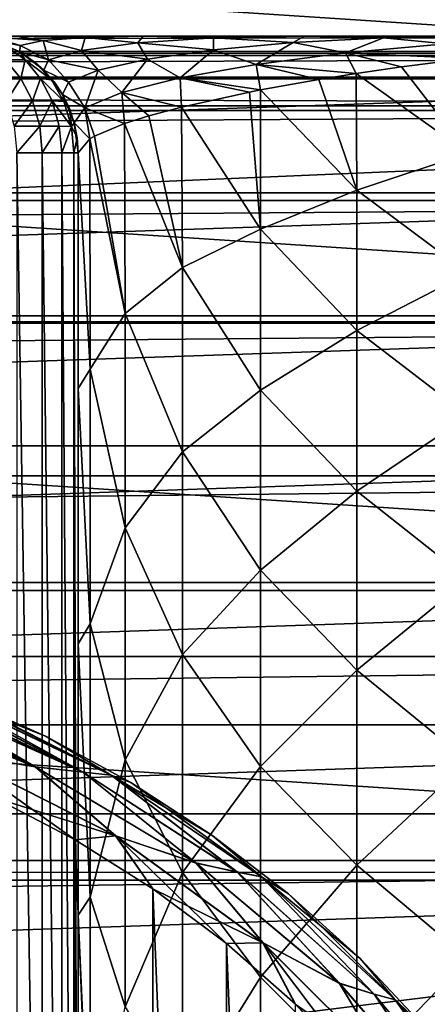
# Model space of a CAD drawing. Header units: millimetres. Extents: x -223 to 138, y -45 to 391.
# Tile 141 of 159: x 81.55 to 86.78, y 10.55 to 23.21. Entities that reach past the tile are written whole.
import ezdxf

# ---------------------------------------------------------------- set-up
doc = ezdxf.new("R2010")
doc.units = ezdxf.units.MM
doc.header["$LTSCALE"] = 81.481481
for name, color, linetype in [('11', 7, 'CONTINUOUS'), ('112', 7, 'CONTINUOUS'), ('113', 7, 'CONTINUOUS'), ('12', 7, 'CONTINUOUS'), ('15', 7, 'CONTINUOUS'), ('3', 7, 'CONTINUOUS'), ('30', 7, 'CONTINUOUS'), ('31', 7, 'CONTINUOUS'), ('32', 7, 'CONTINUOUS'), ('37', 7, 'CONTINUOUS'), ('38', 7, 'CONTINUOUS'), ('39', 7, 'CONTINUOUS'), ('4', 7, 'CONTINUOUS'), ('40', 7, 'CONTINUOUS'), ('6', 7, 'CONTINUOUS'), ('7', 7, 'CONTINUOUS')]:
    doc.layers.add(name, color=color, linetype=linetype)

msp = doc.modelspace()

# ---------------------------------------------------------------- linework, layer by layer
at = {"layer": '11', "color": 7, "linetype": 'CONTINUOUS', "true_color": 0xaaaaaa}
for points in [[(82.3, 0.5, 117.809), (82.3, 0.5, 32.996), (82.3, 21.5, 117.809), (82.3, 0.5, 117.809)], [(82.3, 21.5, 117.809), (82.3, 0.5, 32.996), (82.3, 4.303, 32.718), (82.3, 21.5, 117.809)], [(82.3, 21.5, 25.035), (82.3, 21.5, 117.809), (82.3, 18.47, 27.347), (82.3, 21.5, 25.035)], [(82.3, 18.47, 27.347), (82.3, 21.5, 117.809), (82.3, 15.186, 29.298), (82.3, 18.47, 27.347)], [(82.3, 15.186, 29.298), (82.3, 21.5, 117.809), (82.3, 11.697, 30.857), (82.3, 15.186, 29.298)], [(82.3, 11.697, 30.857), (82.3, 21.5, 117.809), (82.3, 8.052, 32.003), (82.3, 11.697, 30.857)], [(82.3, 8.052, 32.003), (82.3, 21.5, 117.809), (82.3, 4.303, 32.718), (82.3, 8.052, 32.003)]]:
    msp.add_3dface(points, dxfattribs=at)
at = {"layer": '112', "color": 7, "linetype": 'CONTINUOUS', "true_color": 0xaaaaaa}
for points in [[(55.594, 23.852, -53.5), (54.011, 22.473, -53.5), (94.406, 23.852, -53.5), (55.594, 23.852, -53.5)], [(94.406, 23.852, -53.5), (54.011, 22.473, -53.5), (95.989, 22.473, -53.5), (94.406, 23.852, -53.5)], [(54.011, 22.473, -53.5), (52.526, 20.988, -53.5), (95.989, 22.473, -53.5), (54.011, 22.473, -53.5)], [(95.989, 22.473, -53.5), (52.526, 20.988, -53.5), (97.474, 20.988, -53.5), (95.989, 22.473, -53.5)], [(52.526, 20.988, -53.5), (51.146, 19.405, -53.5), (97.474, 20.988, -53.5), (52.526, 20.988, -53.5)], [(97.474, 20.988, -53.5), (51.146, 19.405, -53.5), (98.854, 19.405, -53.5), (97.474, 20.988, -53.5)], [(51.146, 19.405, -53.5), (49.878, 17.732, -53.5), (98.854, 19.405, -53.5), (51.146, 19.405, -53.5)], [(98.854, 19.405, -53.5), (49.878, 17.732, -53.5), (100.122, 17.732, -53.5), (98.854, 19.405, -53.5)], [(49.878, 17.732, -53.5), (48.726, 15.976, -53.5), (100.122, 17.732, -53.5), (49.878, 17.732, -53.5)], [(100.122, 17.732, -53.5), (48.726, 15.976, -53.5), (101.274, 15.976, -53.5), (100.122, 17.732, -53.5)], [(48.726, 15.976, -53.5), (47.697, 14.146, -53.5), (101.274, 15.976, -53.5), (48.726, 15.976, -53.5)], [(101.274, 15.976, -53.5), (47.697, 14.146, -53.5), (102.303, 14.146, -53.5), (101.274, 15.976, -53.5)], [(47.697, 14.146, -53.5), (46.795, 12.25, -53.5), (102.303, 14.146, -53.5), (47.697, 14.146, -53.5)], [(102.303, 14.146, -53.5), (46.795, 12.25, -53.5), (103.205, 12.249, -53.5), (102.303, 14.146, -53.5)], [(46.795, 12.25, -53.5), (46.025, 10.296, -53.5), (103.205, 12.249, -53.5), (46.795, 12.25, -53.5)], [(103.205, 12.249, -53.5), (46.025, 10.296, -53.5), (103.975, 10.296, -53.5), (103.205, 12.249, -53.5)]]:
    msp.add_3dface(points, dxfattribs=at)
at = {"layer": '113', "color": 7, "linetype": 'CONTINUOUS', "true_color": 0xaaaaaa}
for points in [[(55.672, 25.189, -73.5), (97.451, 22.451, -73.5), (52.549, 22.451, -73.5), (55.672, 25.189, -73.5)], [(94.328, 25.189, -73.5), (97.451, 22.451, -73.5), (55.672, 25.189, -73.5), (94.328, 25.189, -73.5)], [(52.549, 22.451, -73.5), (100.189, 19.328, -73.5), (49.811, 19.328, -73.5), (52.549, 22.451, -73.5)], [(97.451, 22.451, -73.5), (100.189, 19.328, -73.5), (52.549, 22.451, -73.5), (97.451, 22.451, -73.5)], [(49.811, 19.328, -73.5), (102.496, 15.875, -73.5), (47.504, 15.875, -73.5), (49.811, 19.328, -73.5)], [(100.189, 19.328, -73.5), (102.496, 15.875, -73.5), (49.811, 19.328, -73.5), (100.189, 19.328, -73.5)], [(47.504, 15.875, -73.5), (104.333, 12.15, -73.5), (45.667, 12.15, -73.5), (47.504, 15.875, -73.5)], [(102.496, 15.875, -73.5), (104.333, 12.15, -73.5), (47.504, 15.875, -73.5), (102.496, 15.875, -73.5)], [(45.667, 12.15, -73.5), (105.668, 8.218, -73.5), (44.332, 8.218, -73.5), (45.667, 12.15, -73.5)], [(104.333, 12.15, -73.5), (105.668, 8.218, -73.5), (45.667, 12.15, -73.5), (104.333, 12.15, -73.5)]]:
    msp.add_3dface(points, dxfattribs=at)
at = {"layer": '12', "color": 7, "linetype": 'CONTINUOUS', "true_color": 0xaaaaaa}
for points in [[(87.308, 21.495, 11.409), (87.302, 22.713, 8.747), (86.452, 22.605, 10.412), (87.308, 21.495, 11.409)], [(85.872, 22.521, 11.615), (87.308, 21.495, 11.409), (86.452, 22.605, 10.412), (85.872, 22.521, 11.615)], [(84.641, 22.31, 14.432), (85.878, 21.019, 14.144), (85.393, 22.445, 12.658), (84.641, 22.31, 14.432)], [(85.878, 21.019, 14.144), (85.872, 22.521, 11.615), (85.393, 22.445, 12.658), (85.878, 21.019, 14.144)], [(85.878, 21.019, 14.144), (87.308, 21.495, 11.409), (85.872, 22.521, 11.615), (85.878, 21.019, 14.144)], [(83.628, 22.089, 17.241), (84.643, 20.517, 16.879), (84.501, 22.282, 14.785), (83.628, 22.089, 17.241)], [(84.643, 20.517, 16.879), (84.641, 22.31, 14.432), (84.501, 22.282, 14.785), (84.643, 20.517, 16.879)], [(84.643, 20.517, 16.879), (85.878, 21.019, 14.144), (84.641, 22.31, 14.432), (84.643, 20.517, 16.879)], [(83.642, 20.027, 19.563), (83.628, 22.089, 17.241), (83.207, 21.976, 18.673), (83.642, 20.027, 19.563)], [(83.642, 20.027, 19.563), (84.643, 20.517, 16.879), (83.628, 22.089, 17.241), (83.642, 20.027, 19.563)], [(82.895, 21.877, 19.94), (83.642, 20.027, 19.563), (83.207, 21.976, 18.673), (82.895, 21.877, 19.94)], [(82.904, 19.434, 22.298), (82.895, 21.877, 19.94), (82.508, 21.713, 22.081), (82.904, 19.434, 22.298)], [(82.904, 19.434, 22.298), (83.642, 20.027, 19.563), (82.895, 21.877, 19.94), (82.904, 19.434, 22.298)], [(82.3, 21.5, 25.035), (82.452, 18.719, 25.04), (82.45, 21.68, 22.542), (82.3, 21.5, 25.035)], [(82.45, 21.68, 22.542), (82.904, 19.434, 22.298), (82.508, 21.713, 22.081), (82.45, 21.68, 22.542)], [(82.452, 18.719, 25.04), (82.904, 19.434, 22.298), (82.45, 21.68, 22.542), (82.452, 18.719, 25.04)], [(82.3, 21.5, 25.035), (82.3, 18.47, 27.347), (82.452, 18.719, 25.04), (82.3, 21.5, 25.035)], [(87.308, 19.954, 13.93), (87.308, 21.495, 11.409), (85.878, 21.019, 14.144), (87.308, 19.954, 13.93)], [(85.878, 19.217, 16.509), (85.878, 21.019, 14.144), (84.643, 20.517, 16.879), (85.878, 19.217, 16.509)], [(85.878, 19.217, 16.509), (87.308, 19.954, 13.93), (85.878, 21.019, 14.144), (85.878, 19.217, 16.509)], [(84.643, 18.447, 19.119), (84.643, 20.517, 16.879), (83.642, 20.027, 19.563), (84.643, 18.447, 19.119)], [(84.643, 18.447, 19.119), (85.878, 19.217, 16.509), (84.643, 20.517, 16.879), (84.643, 18.447, 19.119)], [(83.642, 17.655, 21.728), (83.642, 20.027, 19.563), (82.904, 19.434, 22.298), (83.642, 17.655, 21.728)], [(83.642, 17.655, 21.728), (84.643, 18.447, 19.119), (83.642, 20.027, 19.563), (83.642, 17.655, 21.728)], [(87.308, 18.119, 16.245), (87.308, 19.954, 13.93), (85.878, 19.217, 16.509), (87.308, 18.119, 16.245)], [(82.904, 16.68, 24.426), (82.904, 19.434, 22.298), (82.452, 18.719, 25.04), (82.904, 16.68, 24.426)], [(82.904, 16.68, 24.426), (83.642, 17.655, 21.728), (82.904, 19.434, 22.298), (82.904, 16.68, 24.426)], [(85.878, 17.151, 18.647), (85.878, 19.217, 16.509), (84.643, 18.447, 19.119), (85.878, 17.151, 18.647)], [(85.878, 17.151, 18.647), (87.308, 18.119, 16.245), (85.878, 19.217, 16.509), (85.878, 17.151, 18.647)], [(82.3, 18.47, 27.347), (82.452, 15.446, 27.182), (82.452, 18.719, 25.04), (82.3, 18.47, 27.347)], [(82.452, 15.446, 27.182), (82.904, 16.68, 24.426), (82.452, 18.719, 25.04), (82.452, 15.446, 27.182)], [(82.3, 18.47, 27.347), (82.3, 15.186, 29.298), (82.452, 15.446, 27.182), (82.3, 18.47, 27.347)], [(84.643, 16.134, 21.108), (84.643, 18.447, 19.119), (83.642, 17.655, 21.728), (84.643, 16.134, 21.108)], [(84.643, 16.134, 21.108), (85.878, 17.151, 18.647), (84.643, 18.447, 19.119), (84.643, 16.134, 21.108)], [(87.308, 16.017, 18.321), (87.308, 18.119, 16.245), (85.878, 17.151, 18.647), (87.308, 16.017, 18.321)], [(83.642, 15.05, 23.608), (83.642, 17.655, 21.728), (82.904, 16.68, 24.426), (83.642, 15.05, 23.608)], [(83.642, 15.05, 23.608), (84.643, 16.134, 21.108), (83.642, 17.655, 21.728), (83.642, 15.05, 23.608)], [(85.878, 14.848, 20.528), (85.878, 17.151, 18.647), (84.643, 16.134, 21.108), (85.878, 14.848, 20.528)], [(85.878, 14.848, 20.528), (87.308, 16.017, 18.321), (85.878, 17.151, 18.647), (85.878, 14.848, 20.528)], [(82.904, 13.696, 26.216), (82.904, 16.68, 24.426), (82.452, 15.446, 27.182), (82.904, 13.696, 26.216)], [(82.904, 13.696, 26.216), (83.642, 15.05, 23.608), (82.904, 16.68, 24.426), (82.904, 13.696, 26.216)], [(84.643, 13.609, 22.818), (84.643, 16.134, 21.108), (83.642, 15.05, 23.608), (84.643, 13.609, 22.818)], [(84.643, 13.609, 22.818), (85.878, 14.848, 20.528), (84.643, 16.134, 21.108), (84.643, 13.609, 22.818)], [(87.308, 13.679, 20.127), (87.308, 16.017, 18.321), (85.878, 14.848, 20.528), (87.308, 13.679, 20.127)], [(82.3, 15.186, 29.298), (82.452, 11.931, 28.897), (82.452, 15.446, 27.182), (82.3, 15.186, 29.298)], [(82.452, 11.931, 28.897), (82.904, 13.696, 26.216), (82.452, 15.446, 27.182), (82.452, 11.931, 28.897)], [(82.3, 15.186, 29.298), (82.3, 11.697, 30.857), (82.452, 11.931, 28.897), (82.3, 15.186, 29.298)], [(83.642, 12.247, 25.176), (83.642, 15.05, 23.608), (82.904, 13.696, 26.216), (83.642, 12.247, 25.176)], [(83.642, 12.247, 25.176), (84.643, 13.609, 22.818), (83.642, 15.05, 23.608), (83.642, 12.247, 25.176)], [(85.878, 12.34, 22.126), (85.878, 14.848, 20.528), (84.643, 13.609, 22.818), (85.878, 12.34, 22.126)], [(85.878, 12.34, 22.126), (87.308, 13.679, 20.127), (85.878, 14.848, 20.528), (85.878, 12.34, 22.126)], [(82.904, 10.522, 27.643), (82.904, 13.696, 26.216), (82.452, 11.931, 28.897), (82.904, 10.522, 27.643)], [(82.904, 10.522, 27.643), (83.642, 12.247, 25.176), (82.904, 13.696, 26.216), (82.904, 10.522, 27.643)], [(87.308, 11.14, 21.636), (87.308, 13.679, 20.127), (85.878, 12.34, 22.126), (87.308, 11.14, 21.636)], [(84.643, 10.903, 24.227), (84.643, 13.609, 22.818), (83.642, 12.247, 25.176), (84.643, 10.903, 24.227)], [(84.643, 10.903, 24.227), (85.878, 12.34, 22.126), (84.643, 13.609, 22.818), (84.643, 10.903, 24.227)], [(85.878, 9.663, 23.42), (85.878, 12.34, 22.126), (84.643, 10.903, 24.227), (85.878, 9.663, 23.42)], [(85.878, 9.663, 23.42), (87.308, 11.14, 21.636), (85.878, 12.34, 22.126), (85.878, 9.663, 23.42)], [(83.642, 9.283, 26.413), (83.642, 12.247, 25.176), (82.904, 10.522, 27.643), (83.642, 9.283, 26.413)], [(83.642, 9.283, 26.413), (84.643, 10.903, 24.227), (83.642, 12.247, 25.176), (83.642, 9.283, 26.413)], [(82.3, 11.697, 30.857), (82.452, 8.229, 30.161), (82.452, 11.931, 28.897), (82.3, 11.697, 30.857)], [(82.452, 8.229, 30.161), (82.904, 10.522, 27.643), (82.452, 11.931, 28.897), (82.452, 8.229, 30.161)], [(82.3, 11.697, 30.857), (82.3, 8.052, 32.003), (82.452, 8.229, 30.161), (82.3, 11.697, 30.857)], [(87.308, 8.436, 22.826), (87.308, 11.14, 21.636), (85.878, 9.663, 23.42), (87.308, 8.436, 22.826)], [(84.643, 8.055, 25.318), (84.643, 10.903, 24.227), (83.642, 9.283, 26.413), (84.643, 8.055, 25.318)], [(84.643, 8.055, 25.318), (85.878, 9.663, 23.42), (84.643, 10.903, 24.227), (84.643, 8.055, 25.318)]]:
    msp.add_3dface(points, dxfattribs=at)
at = {"layer": '15', "color": 7, "linetype": 'CONTINUOUS', "true_color": 0xaaaaaa}
for points in [[(81.51, 0.5, 119.131), (81.836, 0.5, 118.894), (81.51, 21.5, 119.131), (81.51, 0.5, 119.131)], [(81.51, 21.5, 119.131), (81.836, 0.5, 118.894), (81.836, 21.5, 118.894), (81.51, 21.5, 119.131)], [(81.836, 0.5, 118.894), (82.088, 0.5, 118.578), (81.836, 21.5, 118.894), (81.836, 0.5, 118.894)], [(81.836, 21.5, 118.894), (82.088, 0.5, 118.578), (82.088, 21.5, 118.578), (81.836, 21.5, 118.894)], [(82.088, 0.5, 118.578), (82.246, 0.5, 118.207), (82.088, 21.5, 118.578), (82.088, 0.5, 118.578)], [(82.088, 21.5, 118.578), (82.246, 0.5, 118.207), (82.246, 21.5, 118.207), (82.088, 21.5, 118.578)], [(82.3, 0.5, 117.809), (82.3, 21.5, 117.809), (82.246, 21.5, 118.207), (82.3, 0.5, 117.809)], [(82.246, 0.5, 118.207), (82.3, 0.5, 117.809), (82.246, 21.5, 118.207), (82.246, 0.5, 118.207)]]:
    msp.add_3dface(points, dxfattribs=at)
at = {"layer": '3', "color": 7, "linetype": 'CONTINUOUS', "true_color": 0xaaaaaa}
for points in [[(106, 13, -38), (106, -13, -38), (-106, -13, -38), (106, 13, -38)], [(-106, 13, -38), (106, 13, -38), (-106, -13, -38), (-106, 13, -38)]]:
    msp.add_3dface(points, dxfattribs=at)
at = {"layer": '30', "color": 7, "linetype": 'CONTINUOUS', "true_color": 0xaaaaaa}
for points in [[(81.19, 22.948, 117.809), (81.383, 22.866, 118.016), (81.553, 22.798, 117.809), (81.19, 22.948, 117.809)], [(81.618, 22.694, 118.203), (81.383, 22.866, 118.016), (81.365, 22.695, 118.518), (81.618, 22.694, 118.203)], [(81.383, 22.866, 118.016), (81.618, 22.694, 118.203), (81.553, 22.798, 117.809), (81.383, 22.866, 118.016)], [(81.618, 22.694, 118.203), (81.752, 22.659, 117.809), (81.553, 22.798, 117.809), (81.618, 22.694, 118.203)], [(81.562, 22.458, 118.675), (81.365, 22.695, 118.518), (81.219, 22.443, 118.898), (81.562, 22.458, 118.675)], [(81.562, 22.458, 118.675), (81.618, 22.694, 118.203), (81.365, 22.695, 118.518), (81.562, 22.458, 118.675)], [(81.815, 22.457, 118.36), (81.618, 22.694, 118.203), (81.562, 22.458, 118.675), (81.815, 22.457, 118.36)], [(81.959, 22.437, 117.978), (81.752, 22.659, 117.809), (81.618, 22.694, 118.203), (81.959, 22.437, 117.978)], [(81.815, 22.457, 118.36), (81.959, 22.437, 117.978), (81.618, 22.694, 118.203), (81.815, 22.457, 118.36)], [(81.752, 22.659, 117.809), (81.959, 22.437, 117.978), (81.864, 22.557, 117.809), (81.752, 22.659, 117.809)], [(81.864, 22.557, 117.809), (81.959, 22.437, 117.978), (81.994, 22.409, 117.809), (81.864, 22.557, 117.809)], [(81.377, 22.163, 119.025), (81.562, 22.458, 118.675), (81.219, 22.443, 118.898), (81.377, 22.163, 119.025)], [(81.712, 22.169, 118.794), (81.562, 22.458, 118.675), (81.377, 22.163, 119.025), (81.712, 22.169, 118.794)], [(81.712, 22.169, 118.794), (81.815, 22.457, 118.36), (81.562, 22.458, 118.675), (81.712, 22.169, 118.794)], [(81.964, 22.168, 118.479), (81.815, 22.457, 118.36), (81.712, 22.169, 118.794), (81.964, 22.168, 118.479)], [(82.115, 22.159, 118.103), (81.959, 22.437, 117.978), (81.815, 22.457, 118.36), (82.115, 22.159, 118.103)], [(81.964, 22.168, 118.479), (82.115, 22.159, 118.103), (81.815, 22.457, 118.36), (81.964, 22.168, 118.479)], [(81.959, 22.437, 117.978), (82.115, 22.159, 118.103), (82.102, 22.245, 117.809), (81.959, 22.437, 117.978)], [(81.994, 22.409, 117.809), (81.959, 22.437, 117.978), (82.102, 22.245, 117.809), (81.994, 22.409, 117.809)], [(81.476, 21.842, 119.104), (81.712, 22.169, 118.794), (81.377, 22.163, 119.025), (81.476, 21.842, 119.104)], [(81.805, 21.844, 118.869), (81.712, 22.169, 118.794), (81.476, 21.842, 119.104), (81.805, 21.844, 118.869)], [(81.805, 21.844, 118.869), (81.964, 22.168, 118.479), (81.712, 22.169, 118.794), (81.805, 21.844, 118.869)], [(82.056, 21.844, 118.553), (81.964, 22.168, 118.479), (81.805, 21.844, 118.869), (82.056, 21.844, 118.553)], [(82.213, 21.84, 118.181), (82.115, 22.159, 118.103), (81.964, 22.168, 118.479), (82.213, 21.84, 118.181)], [(82.056, 21.844, 118.553), (82.213, 21.84, 118.181), (81.964, 22.168, 118.479), (82.056, 21.844, 118.553)], [(82.102, 22.245, 117.809), (82.115, 22.159, 118.103), (82.188, 22.069, 117.809), (82.102, 22.245, 117.809)], [(82.115, 22.159, 118.103), (82.213, 21.84, 118.181), (82.188, 22.069, 117.809), (82.115, 22.159, 118.103)], [(82.188, 22.069, 117.809), (82.213, 21.84, 118.181), (82.25, 21.884, 117.809), (82.188, 22.069, 117.809)], [(81.51, 21.5, 119.131), (81.805, 21.844, 118.869), (81.476, 21.842, 119.104), (81.51, 21.5, 119.131)], [(81.51, 21.5, 119.131), (81.836, 21.5, 118.894), (81.805, 21.844, 118.869), (81.51, 21.5, 119.131)], [(81.836, 21.5, 118.894), (82.056, 21.844, 118.553), (81.805, 21.844, 118.869), (81.836, 21.5, 118.894)], [(81.836, 21.5, 118.894), (82.088, 21.5, 118.578), (82.056, 21.844, 118.553), (81.836, 21.5, 118.894)], [(82.088, 21.5, 118.578), (82.213, 21.84, 118.181), (82.056, 21.844, 118.553), (82.088, 21.5, 118.578)], [(82.088, 21.5, 118.578), (82.246, 21.5, 118.207), (82.213, 21.84, 118.181), (82.088, 21.5, 118.578)], [(82.25, 21.884, 117.809), (82.213, 21.84, 118.181), (82.288, 21.693, 117.809), (82.25, 21.884, 117.809)], [(82.213, 21.84, 118.181), (82.246, 21.5, 118.207), (82.288, 21.693, 117.809), (82.213, 21.84, 118.181)], [(82.246, 21.5, 118.207), (82.3, 21.5, 117.809), (82.288, 21.693, 117.809), (82.246, 21.5, 118.207)]]:
    msp.add_3dface(points, dxfattribs=at)
at = {"layer": '31', "color": 7, "linetype": 'CONTINUOUS', "true_color": 0xaaaaaa}
for points in [[(81.187, 22.949, 25.035), (81.19, 22.948, 117.809), (81.549, 22.8, 25.035), (81.187, 22.949, 25.035)], [(81.19, 22.948, 117.809), (81.553, 22.798, 117.809), (81.549, 22.8, 25.035), (81.19, 22.948, 117.809)], [(81.553, 22.798, 117.809), (81.752, 22.659, 117.809), (81.549, 22.8, 25.035), (81.553, 22.798, 117.809)], [(81.549, 22.8, 25.035), (81.752, 22.659, 117.809), (81.86, 22.561, 25.035), (81.549, 22.8, 25.035)], [(81.752, 22.659, 117.809), (81.864, 22.557, 117.809), (81.86, 22.561, 25.035), (81.752, 22.659, 117.809)], [(81.864, 22.557, 117.809), (81.994, 22.409, 117.809), (81.86, 22.561, 25.035), (81.864, 22.557, 117.809)], [(81.86, 22.561, 25.035), (81.994, 22.409, 117.809), (82.099, 22.25, 25.035), (81.86, 22.561, 25.035)], [(81.994, 22.409, 117.809), (82.102, 22.245, 117.809), (82.099, 22.25, 25.035), (81.994, 22.409, 117.809)], [(82.102, 22.245, 117.809), (82.188, 22.069, 117.809), (82.099, 22.25, 25.035), (82.102, 22.245, 117.809)], [(82.099, 22.25, 25.035), (82.188, 22.069, 117.809), (82.249, 21.888, 25.035), (82.099, 22.25, 25.035)], [(82.188, 22.069, 117.809), (82.25, 21.884, 117.809), (82.249, 21.888, 25.035), (82.188, 22.069, 117.809)], [(82.3, 21.5, 117.809), (82.3, 21.5, 25.035), (82.249, 21.888, 25.035), (82.3, 21.5, 117.809)], [(82.288, 21.693, 117.809), (82.3, 21.5, 117.809), (82.249, 21.888, 25.035), (82.288, 21.693, 117.809)], [(82.25, 21.884, 117.809), (82.288, 21.693, 117.809), (82.249, 21.888, 25.035), (82.25, 21.884, 117.809)]]:
    msp.add_3dface(points, dxfattribs=at)
at = {"layer": '32', "color": 7, "linetype": 'CONTINUOUS', "true_color": 0xaaaaaa}
for points in [[(81.187, 22.949, 25.035), (81.556, 22.88, 22.436), (81.189, 22.986, 22.25), (81.187, 22.949, 25.035)], [(81.187, 22.949, 25.035), (81.549, 22.8, 25.035), (81.556, 22.88, 22.436), (81.187, 22.949, 25.035)], [(81.849, 22.943, 19.831), (81.515, 23, 19.474), (81.189, 22.986, 22.25), (81.849, 22.943, 19.831)], [(81.556, 22.88, 22.436), (81.849, 22.943, 19.831), (81.189, 22.986, 22.25), (81.556, 22.88, 22.436)], [(81.548, 23, 19.342), (81.515, 23, 19.474), (82.389, 22.985, 17.247), (81.548, 23, 19.342)], [(81.515, 23, 19.474), (81.849, 22.943, 19.831), (82.389, 22.985, 17.247), (81.515, 23, 19.474)], [(82.011, 23, 17.724), (81.548, 23, 19.342), (82.389, 22.985, 17.247), (82.011, 23, 17.724)], [(81.556, 22.88, 22.436), (81.92, 22.697, 22.088), (81.849, 22.943, 19.831), (81.556, 22.88, 22.436)], [(81.849, 22.943, 19.831), (82.342, 22.818, 19.139), (82.389, 22.985, 17.247), (81.849, 22.943, 19.831)], [(81.92, 22.697, 22.088), (82.342, 22.818, 19.139), (81.849, 22.943, 19.831), (81.92, 22.697, 22.088)], [(82.601, 23, 16.033), (82.011, 23, 17.724), (82.389, 22.985, 17.247), (82.601, 23, 16.033)], [(82.342, 22.818, 19.139), (83.066, 22.914, 16.22), (82.389, 22.985, 17.247), (82.342, 22.818, 19.139)], [(82.342, 22.818, 19.139), (83.191, 22.703, 17.026), (83.066, 22.914, 16.22), (82.342, 22.818, 19.139)], [(83.136, 23, 14.715), (82.601, 23, 16.033), (82.389, 22.985, 17.247), (83.136, 23, 14.715)], [(83.066, 22.914, 16.22), (83.136, 23, 14.715), (82.389, 22.985, 17.247), (83.066, 22.914, 16.22)], [(83.136, 23, 14.715), (83.066, 22.914, 16.22), (84.037, 22.977, 13.353), (83.136, 23, 14.715)], [(83.066, 22.914, 16.22), (84.04, 22.824, 14.408), (84.037, 22.977, 13.353), (83.066, 22.914, 16.22)], [(83.191, 22.703, 17.026), (84.04, 22.824, 14.408), (83.066, 22.914, 16.22), (83.191, 22.703, 17.026)], [(83.33, 23, 14.269), (83.136, 23, 14.715), (84.037, 22.977, 13.353), (83.33, 23, 14.269)], [(84.198, 23, 12.439), (83.33, 23, 14.269), (84.037, 22.977, 13.353), (84.198, 23, 12.439)], [(85.208, 23, 10.546), (84.198, 23, 12.439), (84.037, 22.977, 13.353), (85.208, 23, 10.546)], [(85.061, 22.918, 11.834), (85.208, 23, 10.546), (84.037, 22.977, 13.353), (85.061, 22.918, 11.834)], [(84.04, 22.824, 14.408), (85.061, 22.918, 11.834), (84.037, 22.977, 13.353), (84.04, 22.824, 14.408)], [(84.04, 22.824, 14.408), (84.585, 22.636, 13.88), (85.061, 22.918, 11.834), (84.04, 22.824, 14.408)], [(84.585, 22.636, 13.88), (85.736, 22.785, 11.188), (85.061, 22.918, 11.834), (84.585, 22.636, 13.88)], [(85.208, 23, 10.546), (85.061, 22.918, 11.834), (86.221, 22.979, 9.304), (85.208, 23, 10.546)], [(85.061, 22.918, 11.834), (85.736, 22.785, 11.188), (86.221, 22.979, 9.304), (85.061, 22.918, 11.834)], [(86.358, 23, 8.595), (85.208, 23, 10.546), (86.221, 22.979, 9.304), (86.358, 23, 8.595)], [(85.736, 22.785, 11.188), (87.024, 22.901, 8.539), (86.221, 22.979, 9.304), (85.736, 22.785, 11.188)], [(87.485, 23, 6.823), (86.358, 23, 8.595), (86.221, 22.979, 9.304), (87.485, 23, 6.823)], [(87.024, 22.901, 8.539), (87.485, 23, 6.823), (86.221, 22.979, 9.304), (87.024, 22.901, 8.539)], [(81.549, 22.8, 25.035), (81.92, 22.697, 22.088), (81.556, 22.88, 22.436), (81.549, 22.8, 25.035)], [(81.549, 22.8, 25.035), (81.86, 22.561, 25.035), (81.92, 22.697, 22.088), (81.549, 22.8, 25.035)], [(81.92, 22.697, 22.088), (82.555, 22.562, 19.681), (82.342, 22.818, 19.139), (81.92, 22.697, 22.088)], [(82.555, 22.562, 19.681), (83.191, 22.703, 17.026), (82.342, 22.818, 19.139), (82.555, 22.562, 19.681)], [(83.191, 22.703, 17.026), (83.61, 22.463, 16.618), (84.04, 22.824, 14.408), (83.191, 22.703, 17.026)], [(83.61, 22.463, 16.618), (84.585, 22.636, 13.88), (84.04, 22.824, 14.408), (83.61, 22.463, 16.618)], [(85.736, 22.785, 11.188), (87.302, 22.713, 8.747), (87.024, 22.901, 8.539), (85.736, 22.785, 11.188)], [(81.86, 22.561, 25.035), (82.175, 22.409, 22.36), (81.92, 22.697, 22.088), (81.86, 22.561, 25.035)], [(82.175, 22.409, 22.36), (82.555, 22.562, 19.681), (81.92, 22.697, 22.088), (82.175, 22.409, 22.36)], [(82.555, 22.562, 19.681), (82.86, 22.275, 19.4), (83.191, 22.703, 17.026), (82.555, 22.562, 19.681)], [(82.86, 22.275, 19.4), (83.61, 22.463, 16.618), (83.191, 22.703, 17.026), (82.86, 22.275, 19.4)], [(84.585, 22.636, 13.88), (85.872, 22.521, 11.615), (85.736, 22.785, 11.188), (84.585, 22.636, 13.88)], [(86.452, 22.605, 10.412), (87.302, 22.713, 8.747), (85.736, 22.785, 11.188), (86.452, 22.605, 10.412)], [(85.872, 22.521, 11.615), (86.452, 22.605, 10.412), (85.736, 22.785, 11.188), (85.872, 22.521, 11.615)], [(81.86, 22.561, 25.035), (82.099, 22.25, 25.035), (82.175, 22.409, 22.36), (81.86, 22.561, 25.035)], [(82.175, 22.409, 22.36), (82.387, 22.08, 22.214), (82.555, 22.562, 19.681), (82.175, 22.409, 22.36)], [(82.387, 22.08, 22.214), (82.86, 22.275, 19.4), (82.555, 22.562, 19.681), (82.387, 22.08, 22.214)], [(83.61, 22.463, 16.618), (84.641, 22.31, 14.432), (84.585, 22.636, 13.88), (83.61, 22.463, 16.618)], [(85.393, 22.445, 12.658), (85.872, 22.521, 11.615), (84.585, 22.636, 13.88), (85.393, 22.445, 12.658)], [(84.641, 22.31, 14.432), (85.393, 22.445, 12.658), (84.585, 22.636, 13.88), (84.641, 22.31, 14.432)], [(82.099, 22.25, 25.035), (82.387, 22.08, 22.214), (82.175, 22.409, 22.36), (82.099, 22.25, 25.035)], [(82.86, 22.275, 19.4), (83.628, 22.089, 17.241), (83.61, 22.463, 16.618), (82.86, 22.275, 19.4)], [(84.501, 22.282, 14.785), (84.641, 22.31, 14.432), (83.61, 22.463, 16.618), (84.501, 22.282, 14.785)], [(83.628, 22.089, 17.241), (84.501, 22.282, 14.785), (83.61, 22.463, 16.618), (83.628, 22.089, 17.241)], [(82.099, 22.25, 25.035), (82.249, 21.888, 25.035), (82.387, 22.08, 22.214), (82.099, 22.25, 25.035)], [(82.387, 22.08, 22.214), (82.895, 21.877, 19.94), (82.86, 22.275, 19.4), (82.387, 22.08, 22.214)], [(83.207, 21.976, 18.673), (83.628, 22.089, 17.241), (82.86, 22.275, 19.4), (83.207, 21.976, 18.673)], [(82.895, 21.877, 19.94), (83.207, 21.976, 18.673), (82.86, 22.275, 19.4), (82.895, 21.877, 19.94)], [(82.249, 21.888, 25.035), (82.45, 21.68, 22.542), (82.387, 22.08, 22.214), (82.249, 21.888, 25.035)], [(82.508, 21.713, 22.081), (82.895, 21.877, 19.94), (82.387, 22.08, 22.214), (82.508, 21.713, 22.081)], [(82.45, 21.68, 22.542), (82.508, 21.713, 22.081), (82.387, 22.08, 22.214), (82.45, 21.68, 22.542)], [(82.3, 21.5, 25.035), (82.45, 21.68, 22.542), (82.249, 21.888, 25.035), (82.3, 21.5, 25.035)]]:
    msp.add_3dface(points, dxfattribs=at)
at = {"layer": '37', "color": 7, "linetype": 'CONTINUOUS', "true_color": 0xaaaaaa}
for points in [[(80.754, 14.5, -40.8), (81.888, 13.997, -40.8), (80.754, 14.5, -52.5), (80.754, 14.5, -40.8)], [(80.754, 14.5, -52.5), (81.888, 13.997, -40.8), (81.888, 13.997, -52.5), (80.754, 14.5, -52.5)], [(81.888, 13.997, -40.8), (82.978, 13.405, -40.8), (81.888, 13.997, -52.5), (81.888, 13.997, -40.8)], [(81.888, 13.997, -52.5), (82.978, 13.405, -40.8), (82.978, 13.405, -52.5), (81.888, 13.997, -52.5)], [(82.978, 13.405, -40.8), (84.018, 12.729, -40.8), (82.978, 13.405, -52.5), (82.978, 13.405, -40.8)], [(82.978, 13.405, -52.5), (84.018, 12.729, -40.8), (84.018, 12.729, -52.5), (82.978, 13.405, -52.5)], [(84.018, 12.729, -40.8), (85.001, 11.972, -40.8), (84.018, 12.729, -52.5), (84.018, 12.729, -40.8)], [(84.018, 12.729, -52.5), (85.001, 11.972, -40.8), (85.001, 11.972, -52.5), (84.018, 12.729, -52.5)], [(85.001, 11.972, -40.8), (85.921, 11.14, -40.8), (85.001, 11.972, -52.5), (85.001, 11.972, -40.8)], [(85.001, 11.972, -52.5), (85.921, 11.14, -40.8), (85.921, 11.14, -52.5), (85.001, 11.972, -52.5)], [(85.921, 11.14, -40.8), (86.771, 10.237, -40.8), (85.921, 11.14, -52.5), (85.921, 11.14, -40.8)], [(85.921, 11.14, -52.5), (86.771, 10.237, -40.8), (86.771, 10.237, -52.5), (85.921, 11.14, -52.5)]]:
    msp.add_3dface(points, dxfattribs=at)
at = {"layer": '38', "color": 7, "linetype": 'CONTINUOUS', "true_color": 0xaaaaaa}
for points in [[(82.262, 12.666, -39.8), (81.216, 13.211, -39.8), (82.262, -12.666, -39.8), (82.262, 12.666, -39.8)], [(82.262, -12.666, -39.8), (81.216, 13.211, -39.8), (81.216, -13.211, -39.8), (82.262, -12.666, -39.8)], [(83.26, 12.039, -39.8), (82.262, 12.666, -39.8), (83.26, -12.039, -39.8), (83.26, 12.039, -39.8)], [(83.26, -12.039, -39.8), (82.262, 12.666, -39.8), (82.262, -12.666, -39.8), (83.26, -12.039, -39.8)], [(84.205, 11.333, -39.8), (83.26, 12.039, -39.8), (84.205, -11.333, -39.8), (84.205, 11.333, -39.8)], [(84.205, -11.333, -39.8), (83.26, 12.039, -39.8), (83.26, -12.039, -39.8), (84.205, -11.333, -39.8)], [(85.09, 10.553, -39.8), (84.205, 11.333, -39.8), (85.09, -10.553, -39.8), (85.09, 10.553, -39.8)], [(85.09, -10.553, -39.8), (84.205, 11.333, -39.8), (84.205, -11.333, -39.8), (85.09, -10.553, -39.8)]]:
    msp.add_3dface(points, dxfattribs=at)
at = {"layer": '39', "color": 7, "linetype": 'CONTINUOUS', "true_color": 0xaaaaaa}
for points in [[(79.519, 14.5, -39.991), (80.695, 13.778, -39.849), (81.752, 13.604, -39.991), (79.519, 14.5, -39.991)], [(79.519, 14.5, -39.991), (81.752, 13.604, -39.991), (79.53, 14.5, -39.993), (79.519, 14.5, -39.991)], [(79.53, 14.5, -39.993), (81.752, 13.604, -39.991), (79.734, 14.5, -40.043), (79.53, 14.5, -39.993)], [(79.734, 14.5, -40.043), (81.752, 13.604, -39.991), (79.931, 14.5, -40.101), (79.734, 14.5, -40.043)], [(79.931, 14.5, -40.101), (81.752, 13.604, -39.991), (80.126, 14.5, -40.173), (79.931, 14.5, -40.101)], [(80.126, 14.5, -40.173), (81.752, 13.604, -39.991), (80.211, 14.5, -40.211), (80.126, 14.5, -40.173)], [(80.211, 14.5, -40.211), (81.752, 13.604, -39.991), (82.363, 13.536, -40.213), (80.211, 14.5, -40.211)], [(80.211, 14.5, -40.211), (82.363, 13.536, -40.213), (80.319, 14.5, -40.265), (80.211, 14.5, -40.211)], [(80.319, 14.5, -40.265), (82.363, 13.536, -40.213), (80.496, 14.5, -40.378), (80.319, 14.5, -40.265)], [(82.363, 13.536, -40.213), (80.62, 14.5, -40.491), (80.496, 14.5, -40.378), (82.363, 13.536, -40.213)], [(80.62, 14.5, -40.491), (82.724, 13.498, -40.492), (80.636, 14.5, -40.51), (80.62, 14.5, -40.491)], [(82.724, 13.498, -40.492), (80.62, 14.5, -40.491), (82.363, 13.536, -40.213), (82.724, 13.498, -40.492)], [(80.636, 14.5, -40.51), (82.724, 13.498, -40.492), (80.725, 14.5, -40.655), (80.636, 14.5, -40.51)], [(82.724, 13.498, -40.492), (80.754, 14.5, -40.8), (80.725, 14.5, -40.655), (82.724, 13.498, -40.492)], [(81.888, 13.997, -40.8), (80.754, 14.5, -40.8), (82.724, 13.498, -40.492), (81.888, 13.997, -40.8)], [(82.978, 13.405, -40.8), (81.888, 13.997, -40.8), (82.724, 13.498, -40.492), (82.978, 13.405, -40.8)], [(81.216, 13.211, -39.8), (82.262, 12.666, -39.8), (80.695, 13.778, -39.849), (81.216, 13.211, -39.8)], [(80.695, 13.778, -39.849), (82.262, 12.666, -39.8), (82.782, 12.717, -39.849), (80.695, 13.778, -39.849)], [(80.695, 13.778, -39.849), (82.782, 12.717, -39.849), (81.752, 13.604, -39.991), (80.695, 13.778, -39.849)], [(81.752, 13.604, -39.991), (82.782, 12.717, -39.849), (83.816, 12.367, -39.991), (81.752, 13.604, -39.991)], [(81.752, 13.604, -39.991), (83.816, 12.367, -39.991), (82.363, 13.536, -40.213), (81.752, 13.604, -39.991)], [(82.724, 13.498, -40.492), (82.363, 13.536, -40.213), (84.343, 12.254, -40.213), (82.724, 13.498, -40.492)], [(82.363, 13.536, -40.213), (83.816, 12.367, -39.991), (84.343, 12.254, -40.213), (82.363, 13.536, -40.213)], [(84.656, 12.19, -40.492), (82.978, 13.405, -40.8), (82.724, 13.498, -40.492), (84.656, 12.19, -40.492)], [(84.656, 12.19, -40.492), (82.724, 13.498, -40.492), (84.343, 12.254, -40.213), (84.656, 12.19, -40.492)], [(84.018, 12.729, -40.8), (82.978, 13.405, -40.8), (84.656, 12.19, -40.492), (84.018, 12.729, -40.8)], [(82.262, 12.666, -39.8), (83.26, 12.039, -39.8), (82.782, 12.717, -39.849), (82.262, 12.666, -39.8)], [(83.26, 12.039, -39.8), (84.205, 11.333, -39.8), (82.782, 12.717, -39.849), (83.26, 12.039, -39.8)], [(82.782, 12.717, -39.849), (84.205, 11.333, -39.8), (84.677, 11.342, -39.849), (82.782, 12.717, -39.849)], [(82.782, 12.717, -39.849), (84.677, 11.342, -39.849), (83.816, 12.367, -39.991), (82.782, 12.717, -39.849)], [(85.001, 11.972, -40.8), (84.018, 12.729, -40.8), (84.656, 12.19, -40.492), (85.001, 11.972, -40.8)], [(83.816, 12.367, -39.991), (84.677, 11.342, -39.849), (85.659, 10.82, -39.991), (83.816, 12.367, -39.991)], [(83.816, 12.367, -39.991), (85.659, 10.82, -39.991), (84.343, 12.254, -40.213), (83.816, 12.367, -39.991)], [(84.656, 12.19, -40.492), (84.343, 12.254, -40.213), (86.104, 10.684, -40.213), (84.656, 12.19, -40.492)], [(84.343, 12.254, -40.213), (85.659, 10.82, -39.991), (86.104, 10.684, -40.213), (84.343, 12.254, -40.213)], [(86.371, 10.609, -40.492), (85.001, 11.972, -40.8), (84.656, 12.19, -40.492), (86.371, 10.609, -40.492)], [(86.371, 10.609, -40.492), (84.656, 12.19, -40.492), (86.104, 10.684, -40.213), (86.371, 10.609, -40.492)], [(85.921, 11.14, -40.8), (85.001, 11.972, -40.8), (86.371, 10.609, -40.492), (85.921, 11.14, -40.8)], [(84.205, 11.333, -39.8), (85.09, 10.553, -39.8), (84.677, 11.342, -39.849), (84.205, 11.333, -39.8)], [(85.09, 10.553, -39.8), (85.908, 9.705, -39.8), (84.677, 11.342, -39.849), (85.09, 10.553, -39.8)], [(84.677, 11.342, -39.849), (85.908, 9.705, -39.8), (86.333, 9.687, -39.849), (84.677, 11.342, -39.849)], [(84.677, 11.342, -39.849), (86.333, 9.687, -39.849), (85.659, 10.82, -39.991), (84.677, 11.342, -39.849)], [(86.771, 10.237, -40.8), (85.921, 11.14, -40.8), (86.371, 10.609, -40.492), (86.771, 10.237, -40.8)], [(85.659, 10.82, -39.991), (86.333, 9.687, -39.849), (87.234, 9, -39.991), (85.659, 10.82, -39.991)], [(85.659, 10.82, -39.991), (87.234, 9, -39.991), (86.104, 10.684, -40.213), (85.659, 10.82, -39.991)], [(86.371, 10.609, -40.492), (86.104, 10.684, -40.213), (87.605, 8.864, -40.213), (86.371, 10.609, -40.492)], [(86.104, 10.684, -40.213), (87.234, 9, -39.991), (87.605, 8.864, -40.213), (86.104, 10.684, -40.213)], [(87.83, 8.788, -40.492), (86.771, 10.237, -40.8), (86.371, 10.609, -40.492), (87.83, 8.788, -40.492)], [(87.83, 8.788, -40.492), (86.371, 10.609, -40.492), (87.605, 8.864, -40.213), (87.83, 8.788, -40.492)]]:
    msp.add_3dface(points, dxfattribs=at)
at = {"layer": '4', "color": 7, "linetype": 'CONTINUOUS', "true_color": 0xaaaaaa}
for points in [[(106, 22.752, 3.366), (106, 22.999, 0.106), (-106, 22.752, 3.366), (106, 22.752, 3.366)], [(106, 22.999, 0.106), (106, 22.783, -3.152), (-106, 22.999, 0.106), (106, 22.999, 0.106)], [(106, 22.999, 0.106), (-106, 22.999, 0.106), (-106, 22.752, 3.366), (106, 22.999, 0.106)], [(106, 22.783, -3.152), (-106, 22.783, -3.152), (-106, 22.999, 0.106), (106, 22.783, -3.152)], [(106, 22.783, -3.152), (106, 22.103, -6.359), (-106, 22.783, -3.152), (106, 22.783, -3.152)], [(106, 22.103, -6.359), (-106, 22.103, -6.359), (-106, 22.783, -3.152), (106, 22.103, -6.359)], [(106, 22.043, 6.565), (106, 22.752, 3.366), (-106, 22.043, 6.565), (106, 22.043, 6.565)], [(106, 22.752, 3.366), (-106, 22.752, 3.366), (-106, 22.043, 6.565), (106, 22.752, 3.366)], [(106, 20.888, 9.626), (106, 22.043, 6.565), (-106, 20.888, 9.626), (106, 20.888, 9.626)], [(106, 22.043, 6.565), (-106, 22.043, 6.565), (-106, 20.888, 9.626), (106, 22.043, 6.565)], [(106, 19.312, 12.49), (106, 20.888, 9.626), (-106, 19.312, 12.49), (106, 19.312, 12.49)], [(106, 20.888, 9.626), (-106, 20.888, 9.626), (-106, 19.312, 12.49), (106, 20.888, 9.626)], [(106, 17.346, 15.104), (106, 19.312, 12.49), (-106, 17.346, 15.104), (106, 17.346, 15.104)], [(106, 19.312, 12.49), (-106, 19.312, 12.49), (-106, 17.346, 15.104), (106, 19.312, 12.49)], [(106, 15.023, 17.415), (106, 17.346, 15.104), (-106, 15.023, 17.415), (106, 15.023, 17.415)], [(106, 17.346, 15.104), (-106, 17.346, 15.104), (-106, 15.023, 17.415), (106, 17.346, 15.104)], [(106, 12.401, 19.37), (106, 15.023, 17.415), (-106, 12.401, 19.37), (106, 12.401, 19.37)], [(106, 15.023, 17.415), (-106, 15.023, 17.415), (-106, 12.401, 19.37), (106, 15.023, 17.415)], [(106, 9.53, 20.932), (106, 12.401, 19.37), (-106, 9.53, 20.932), (106, 9.53, 20.932)], [(106, 12.401, 19.37), (-106, 12.401, 19.37), (-106, 9.53, 20.932), (106, 12.401, 19.37)]]:
    msp.add_3dface(points, dxfattribs=at)
at = {"layer": '40', "color": 7, "linetype": 'CONTINUOUS', "true_color": 0xaaaaaa}
for points in [[(80.691, 13.779, -53.451), (79.516, 14.5, -53.31), (81.747, 13.606, -53.309), (80.691, 13.779, -53.451)], [(79.516, 14.5, -53.31), (79.7, 14.5, -53.266), (81.747, 13.606, -53.309), (79.516, 14.5, -53.31)], [(79.7, 14.5, -53.266), (79.952, 14.5, -53.192), (81.747, 13.606, -53.309), (79.7, 14.5, -53.266)], [(79.952, 14.5, -53.192), (80.171, 14.5, -53.107), (81.747, 13.606, -53.309), (79.952, 14.5, -53.192)], [(80.171, 14.5, -53.107), (80.213, 14.5, -53.088), (81.747, 13.606, -53.309), (80.171, 14.5, -53.107)], [(80.213, 14.5, -53.088), (80.359, 14.5, -53.013), (82.363, 13.536, -53.088), (80.213, 14.5, -53.088)], [(80.213, 14.5, -53.088), (82.363, 13.536, -53.088), (81.747, 13.606, -53.309), (80.213, 14.5, -53.088)], [(80.359, 14.5, -53.013), (80.518, 14.5, -52.904), (82.363, 13.536, -53.088), (80.359, 14.5, -53.013)], [(80.518, 14.5, -52.904), (80.619, 14.5, -52.81), (82.363, 13.536, -53.088), (80.518, 14.5, -52.904)], [(80.645, 14.5, -52.78), (81.888, 13.997, -52.5), (80.619, 14.5, -52.81), (80.645, 14.5, -52.78)], [(80.619, 14.5, -52.81), (81.888, 13.997, -52.5), (82.722, 13.498, -52.809), (80.619, 14.5, -52.81)], [(80.619, 14.5, -52.81), (82.722, 13.498, -52.809), (82.363, 13.536, -53.088), (80.619, 14.5, -52.81)], [(80.728, 14.5, -52.639), (81.888, 13.997, -52.5), (80.645, 14.5, -52.78), (80.728, 14.5, -52.639)], [(80.754, 14.5, -52.5), (81.888, 13.997, -52.5), (80.728, 14.5, -52.639), (80.754, 14.5, -52.5)], [(81.888, 13.997, -52.5), (82.978, 13.405, -52.5), (82.722, 13.498, -52.809), (81.888, 13.997, -52.5)], [(82.778, 12.718, -53.451), (81.216, 13.211, -53.5), (80.691, 13.779, -53.451), (82.778, 12.718, -53.451)], [(82.778, 12.718, -53.451), (80.691, 13.779, -53.451), (81.747, 13.606, -53.309), (82.778, 12.718, -53.451)], [(82.778, 12.718, -53.451), (81.747, 13.606, -53.309), (83.811, 12.37, -53.309), (82.778, 12.718, -53.451)], [(81.747, 13.606, -53.309), (82.363, 13.536, -53.088), (83.811, 12.37, -53.309), (81.747, 13.606, -53.309)], [(82.363, 13.536, -53.088), (82.722, 13.498, -52.809), (84.343, 12.253, -53.088), (82.363, 13.536, -53.088)], [(82.363, 13.536, -53.088), (84.343, 12.253, -53.088), (83.811, 12.37, -53.309), (82.363, 13.536, -53.088)], [(82.978, 13.405, -52.5), (84.018, 12.729, -52.5), (82.722, 13.498, -52.809), (82.978, 13.405, -52.5)], [(82.722, 13.498, -52.809), (84.018, 12.729, -52.5), (84.655, 12.191, -52.809), (82.722, 13.498, -52.809)], [(82.722, 13.498, -52.809), (84.655, 12.191, -52.809), (84.343, 12.253, -53.088), (82.722, 13.498, -52.809)], [(82.262, 12.666, -53.5), (81.216, 13.211, -53.5), (82.778, 12.718, -53.451), (82.262, 12.666, -53.5)], [(83.26, 12.039, -53.5), (82.262, 12.666, -53.5), (82.778, 12.718, -53.451), (83.26, 12.039, -53.5)], [(84.674, 11.343, -53.451), (83.26, 12.039, -53.5), (82.778, 12.718, -53.451), (84.674, 11.343, -53.451)], [(84.674, 11.343, -53.451), (82.778, 12.718, -53.451), (83.811, 12.37, -53.309), (84.674, 11.343, -53.451)], [(84.018, 12.729, -52.5), (85.001, 11.972, -52.5), (84.655, 12.191, -52.809), (84.018, 12.729, -52.5)], [(84.674, 11.343, -53.451), (83.811, 12.37, -53.309), (85.655, 10.823, -53.309), (84.674, 11.343, -53.451)], [(83.811, 12.37, -53.309), (84.343, 12.253, -53.088), (85.655, 10.823, -53.309), (83.811, 12.37, -53.309)], [(84.343, 12.253, -53.088), (84.655, 12.191, -52.809), (86.104, 10.684, -53.088), (84.343, 12.253, -53.088)], [(84.343, 12.253, -53.088), (86.104, 10.684, -53.088), (85.655, 10.823, -53.309), (84.343, 12.253, -53.088)], [(85.001, 11.972, -52.5), (85.921, 11.14, -52.5), (84.655, 12.191, -52.809), (85.001, 11.972, -52.5)], [(84.655, 12.191, -52.809), (85.921, 11.14, -52.5), (86.37, 10.61, -52.809), (84.655, 12.191, -52.809)], [(84.655, 12.191, -52.809), (86.37, 10.61, -52.809), (86.104, 10.684, -53.088), (84.655, 12.191, -52.809)], [(84.205, 11.333, -53.5), (83.26, 12.039, -53.5), (84.674, 11.343, -53.451), (84.205, 11.333, -53.5)], [(85.089, 10.553, -53.5), (84.205, 11.333, -53.5), (84.674, 11.343, -53.451), (85.089, 10.553, -53.5)], [(86.331, 9.689, -53.451), (85.089, 10.553, -53.5), (84.674, 11.343, -53.451), (86.331, 9.689, -53.451)], [(86.331, 9.689, -53.451), (84.674, 11.343, -53.451), (85.655, 10.823, -53.309), (86.331, 9.689, -53.451)], [(85.921, 11.14, -52.5), (86.771, 10.237, -52.5), (86.37, 10.61, -52.809), (85.921, 11.14, -52.5)], [(86.331, 9.689, -53.451), (85.655, 10.823, -53.309), (87.231, 9.004, -53.309), (86.331, 9.689, -53.451)], [(85.655, 10.823, -53.309), (86.104, 10.684, -53.088), (87.231, 9.004, -53.309), (85.655, 10.823, -53.309)], [(86.104, 10.684, -53.088), (86.37, 10.61, -52.809), (87.604, 8.864, -53.088), (86.104, 10.684, -53.088)], [(86.104, 10.684, -53.088), (87.604, 8.864, -53.088), (87.231, 9.004, -53.309), (86.104, 10.684, -53.088)], [(85.908, 9.704, -53.5), (85.089, 10.553, -53.5), (86.331, 9.689, -53.451), (85.908, 9.704, -53.5)], [(86.771, 10.237, -52.5), (87.547, 9.27, -52.5), (86.37, 10.61, -52.809), (86.771, 10.237, -52.5)], [(86.37, 10.61, -52.809), (87.547, 9.27, -52.5), (87.829, 8.789, -52.809), (86.37, 10.61, -52.809)], [(86.37, 10.61, -52.809), (87.829, 8.789, -52.809), (87.604, 8.864, -53.088), (86.37, 10.61, -52.809)]]:
    msp.add_3dface(points, dxfattribs=at)
at = {"layer": '6', "color": 7, "linetype": 'CONTINUOUS', "true_color": 0xaaaaaa}
for points in [[(106, 22.103, -6.359), (106, 13, -38), (-106, 13, -38), (106, 22.103, -6.359)], [(106, 22.103, -6.359), (-106, 13, -38), (-106, 22.103, -6.359), (106, 22.103, -6.359)]]:
    msp.add_3dface(points, dxfattribs=at)
at = {"layer": '7', "color": 7, "linetype": 'CONTINUOUS', "true_color": 0xaaaaaa}
for points in [[(22.961, 23, 2.272), (92.3, 23), (21.3, 23), (22.961, 23, 2.272)], [(90.638, 23, 2.274), (92.3, 23), (22.961, 23, 2.272), (90.638, 23, 2.274)], [(23.736, 23, 3.359), (90.638, 23, 2.274), (22.961, 23, 2.272), (23.736, 23, 3.359)], [(89.864, 23, 3.359), (90.638, 23, 2.274), (23.736, 23, 3.359), (89.864, 23, 3.359)], [(24.511, 23, 4.461), (89.864, 23, 3.359), (23.736, 23, 3.359), (24.511, 23, 4.461)], [(89.087, 23, 4.464), (89.864, 23, 3.359), (24.511, 23, 4.461), (89.087, 23, 4.464)], [(25.946, 23, 6.566), (89.087, 23, 4.464), (24.511, 23, 4.461), (25.946, 23, 6.566)], [(87.651, 23, 6.569), (89.087, 23, 4.464), (25.946, 23, 6.566), (87.651, 23, 6.569)], [(26.116, 23, 6.823), (87.651, 23, 6.569), (25.946, 23, 6.566), (26.116, 23, 6.823)], [(87.485, 23, 6.823), (87.651, 23, 6.569), (26.116, 23, 6.823), (87.485, 23, 6.823)], [(27.24, 23, 8.591), (87.485, 23, 6.823), (26.116, 23, 6.823), (27.24, 23, 8.591)], [(86.358, 23, 8.595), (87.485, 23, 6.823), (27.24, 23, 8.591), (86.358, 23, 8.595)], [(28.392, 23, 10.546), (86.358, 23, 8.595), (27.24, 23, 8.591), (28.392, 23, 10.546)], [(85.208, 23, 10.546), (86.358, 23, 8.595), (28.392, 23, 10.546), (85.208, 23, 10.546)], [(29.4, 23, 12.435), (85.208, 23, 10.546), (28.392, 23, 10.546), (29.4, 23, 12.435)], [(84.198, 23, 12.439), (85.208, 23, 10.546), (29.4, 23, 12.435), (84.198, 23, 12.439)], [(30.268, 23, 14.265), (84.198, 23, 12.439), (29.4, 23, 12.435), (30.268, 23, 14.265)], [(83.33, 23, 14.269), (84.198, 23, 12.439), (30.268, 23, 14.265), (83.33, 23, 14.269)], [(30.464, 23, 14.715), (83.33, 23, 14.269), (30.268, 23, 14.265), (30.464, 23, 14.715)], [(83.136, 23, 14.715), (83.33, 23, 14.269), (30.464, 23, 14.715), (83.136, 23, 14.715)], [(30.997, 23, 16.029), (83.136, 23, 14.715), (30.464, 23, 14.715), (30.997, 23, 16.029)], [(82.601, 23, 16.033), (83.136, 23, 14.715), (30.997, 23, 16.029), (82.601, 23, 16.033)], [(31.588, 23, 17.721), (82.601, 23, 16.033), (30.997, 23, 16.029), (31.588, 23, 17.721)], [(82.011, 23, 17.724), (82.601, 23, 16.033), (31.588, 23, 17.721), (82.011, 23, 17.724)], [(32.051, 23, 19.338), (82.011, 23, 17.724), (31.588, 23, 17.721), (32.051, 23, 19.338)], [(81.548, 23, 19.342), (82.011, 23, 17.724), (32.051, 23, 19.338), (81.548, 23, 19.342)]]:
    msp.add_3dface(points, dxfattribs=at)

doc.saveas('drawing.dxf')
